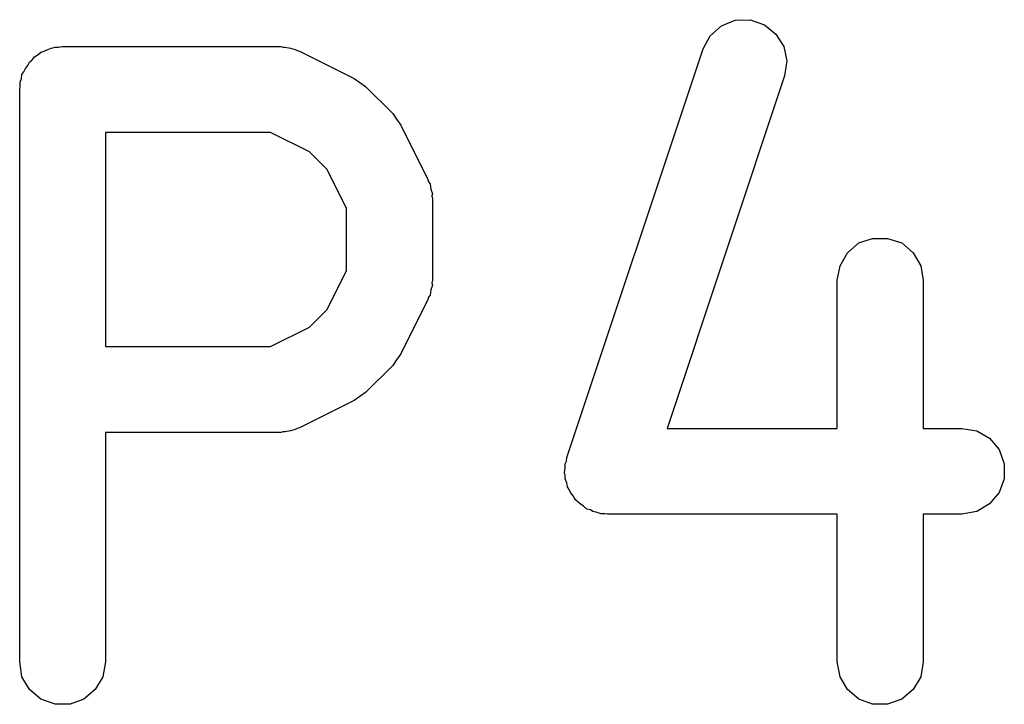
# Model space of a CAD drawing. Extents: x 83.4 to 168.1, y -157.3 to -85.4.
# Tile 40 of 60: x 141.8 to 143.5, y -120.9 to -119.7. Entities that reach past the tile are written whole.
import ezdxf

# ---------------------------------------------------------------- set-up
doc = ezdxf.new("R2010")
doc.units = 0
doc.header["$MEASUREMENT"] = 0
doc.layers.add('BLACK', color=7, linetype='CONTINUOUS')

msp = doc.modelspace()

# ---------------------------------------------------------------- linework, layer by layer
at = {"layer": 'Black'}
for p, q in [((142.968, -119.759), (142.988, -119.742)), ((142.988, -119.742), (143.012, -119.732)), ((143.012, -119.732), (143.038, -119.731)), ((143.038, -119.731), (143.063, -119.74)), ((143.063, -119.74), (143.083, -119.756)), ((142.956, -119.782), (142.968, -119.759)), ((143.083, -119.756), (143.097, -119.778)), ((141.817, -119.781), (141.824, -119.779)), ((141.824, -119.779), (141.83, -119.779)), ((141.83, -119.779), (141.837, -119.778)), ((141.837, -119.778), (142.218, -119.778)), ((142.218, -119.778), (142.222, -119.779)), ((142.222, -119.779), (142.226, -119.779)), ((142.226, -119.779), (142.235, -119.781)), ((143.097, -119.778), (143.102, -119.803)), ((141.784, -119.801), (141.788, -119.796)), ((141.788, -119.796), (141.794, -119.792)), ((141.794, -119.792), (141.799, -119.788)), ((141.799, -119.788), (141.805, -119.786)), ((141.805, -119.786), (141.811, -119.783)), ((141.811, -119.783), (141.817, -119.781)), ((142.235, -119.781), (142.243, -119.783)), ((142.243, -119.783), (142.247, -119.785)), ((142.247, -119.785), (142.251, -119.786)), ((142.251, -119.786), (142.346, -119.834)), ((142.718, -120.496), (142.956, -119.782)), ((141.772, -119.816), (141.776, -119.811)), ((141.776, -119.811), (141.779, -119.805)), ((141.779, -119.805), (141.784, -119.801)), ((143.102, -119.803), (143.098, -119.829)), ((141.765, -119.834), (141.766, -119.827)), ((141.766, -119.827), (141.769, -119.822)), ((141.769, -119.822), (141.772, -119.816)), ((143.098, -119.829), (142.893, -120.445)), ((141.762, -119.853), (141.763, -119.847)), ((141.763, -119.84), (141.765, -119.834)), ((141.763, -119.847), (141.763, -119.84)), ((142.346, -119.834), (142.356, -119.841)), ((142.356, -119.841), (142.366, -119.848)), ((142.366, -119.848), (142.414, -119.895)), ((141.762, -120.853), (141.762, -119.853)), ((142.414, -119.895), (142.42, -119.905)), ((142.42, -119.905), (142.428, -119.915)), ((142.428, -119.915), (142.475, -120.01)), ((141.912, -119.928), (141.912, -120.302)), ((142.2, -119.928), (141.912, -119.928)), ((142.268, -119.962), (142.2, -119.928)), ((142.299, -119.993), (142.268, -119.962)), ((142.333, -120.061), (142.299, -119.993)), ((142.475, -120.01), (142.476, -120.014)), ((142.476, -120.014), (142.479, -120.018)), ((142.479, -120.018), (142.48, -120.027)), ((142.48, -120.027), (142.483, -120.035)), ((142.483, -120.035), (142.482, -120.039)), ((142.482, -120.039), (142.483, -120.044)), ((142.483, -120.044), (142.483, -120.186)), ((142.333, -120.169), (142.333, -120.061)), ((143.208, -120.138), (143.228, -120.121)), ((143.228, -120.121), (143.252, -120.113)), ((143.252, -120.113), (143.278, -120.113)), ((143.278, -120.113), (143.303, -120.121)), ((143.303, -120.121), (143.323, -120.138)), ((143.195, -120.161), (143.208, -120.138)), ((143.323, -120.138), (143.336, -120.161)), ((142.299, -120.237), (142.333, -120.169)), ((143.19, -120.186), (143.195, -120.161)), ((143.336, -120.161), (143.34, -120.186)), ((142.483, -120.186), (142.482, -120.191)), ((142.482, -120.191), (142.483, -120.195)), ((143.19, -120.445), (143.19, -120.186)), ((143.34, -120.186), (143.34, -120.445)), ((142.48, -120.203), (142.479, -120.212)), ((142.483, -120.195), (142.48, -120.203)), ((142.475, -120.22), (142.428, -120.315)), ((142.476, -120.216), (142.475, -120.22)), ((142.479, -120.212), (142.476, -120.216)), ((142.268, -120.268), (142.299, -120.237)), ((142.2, -120.302), (142.268, -120.268)), ((141.912, -120.302), (142.2, -120.302)), ((142.42, -120.325), (142.414, -120.335)), ((142.428, -120.315), (142.42, -120.325)), ((142.414, -120.335), (142.366, -120.382)), ((142.366, -120.382), (142.356, -120.389)), ((142.346, -120.396), (142.251, -120.444)), ((142.356, -120.389), (142.346, -120.396)), ((142.222, -120.451), (142.218, -120.452)), ((142.226, -120.451), (142.222, -120.451)), ((142.235, -120.449), (142.226, -120.451)), ((142.243, -120.447), (142.235, -120.449)), ((142.247, -120.445), (142.243, -120.447)), ((142.251, -120.444), (142.247, -120.445)), ((142.893, -120.445), (143.19, -120.445)), ((143.34, -120.445), (143.408, -120.445)), ((143.408, -120.445), (143.434, -120.449)), ((143.434, -120.449), (143.456, -120.462)), ((142.218, -120.452), (141.912, -120.452)), ((141.912, -120.452), (141.912, -120.853)), ((143.456, -120.462), (143.473, -120.482)), ((143.473, -120.482), (143.482, -120.507)), ((142.715, -120.507), (142.717, -120.502)), ((142.717, -120.502), (142.718, -120.496)), ((142.714, -120.522), (142.715, -120.514)), ((142.715, -120.514), (142.715, -120.507)), ((143.482, -120.507), (143.482, -120.533)), ((142.715, -120.527), (142.714, -120.522)), ((142.715, -120.533), (142.715, -120.527)), ((142.718, -120.54), (142.715, -120.533)), ((143.482, -120.533), (143.473, -120.557)), ((142.719, -120.547), (142.718, -120.54)), ((142.722, -120.552), (142.719, -120.547)), ((142.724, -120.557), (142.722, -120.552)), ((142.729, -120.563), (142.724, -120.557)), ((142.733, -120.57), (142.729, -120.563)), ((142.737, -120.573), (142.733, -120.57)), ((143.473, -120.557), (143.456, -120.577)), ((142.741, -120.577), (142.737, -120.573)), ((142.747, -120.581), (142.741, -120.577)), ((142.753, -120.586), (142.747, -120.581)), ((142.759, -120.587), (142.753, -120.586)), ((142.763, -120.59), (142.759, -120.587)), ((143.456, -120.577), (143.434, -120.59)), ((142.771, -120.592), (142.763, -120.59)), ((142.778, -120.594), (142.771, -120.592)), ((142.784, -120.594), (142.778, -120.594)), ((142.789, -120.595), (142.784, -120.594)), ((143.19, -120.595), (142.789, -120.595)), ((143.19, -120.853), (143.19, -120.595)), ((143.408, -120.595), (143.34, -120.595)), ((143.34, -120.595), (143.34, -120.853)), ((143.434, -120.59), (143.408, -120.595)), ((141.766, -120.879), (141.762, -120.853)), ((141.912, -120.853), (141.907, -120.879)), ((143.195, -120.879), (143.19, -120.853)), ((143.34, -120.853), (143.336, -120.879)), ((141.779, -120.901), (141.766, -120.879)), ((141.907, -120.879), (141.894, -120.901)), ((143.208, -120.901), (143.195, -120.879)), ((143.336, -120.879), (143.323, -120.901)), ((141.799, -120.918), (141.779, -120.901)), ((141.894, -120.901), (141.874, -120.918)), ((143.228, -120.918), (143.208, -120.901)), ((143.323, -120.901), (143.303, -120.918)), ((141.824, -120.927), (141.799, -120.918)), ((141.85, -120.927), (141.824, -120.927)), ((141.874, -120.918), (141.85, -120.927)), ((143.252, -120.927), (143.228, -120.918)), ((143.278, -120.927), (143.252, -120.927)), ((143.303, -120.918), (143.278, -120.927))]:
    msp.add_line(p, q, dxfattribs=at)

doc.saveas('drawing.dxf')
